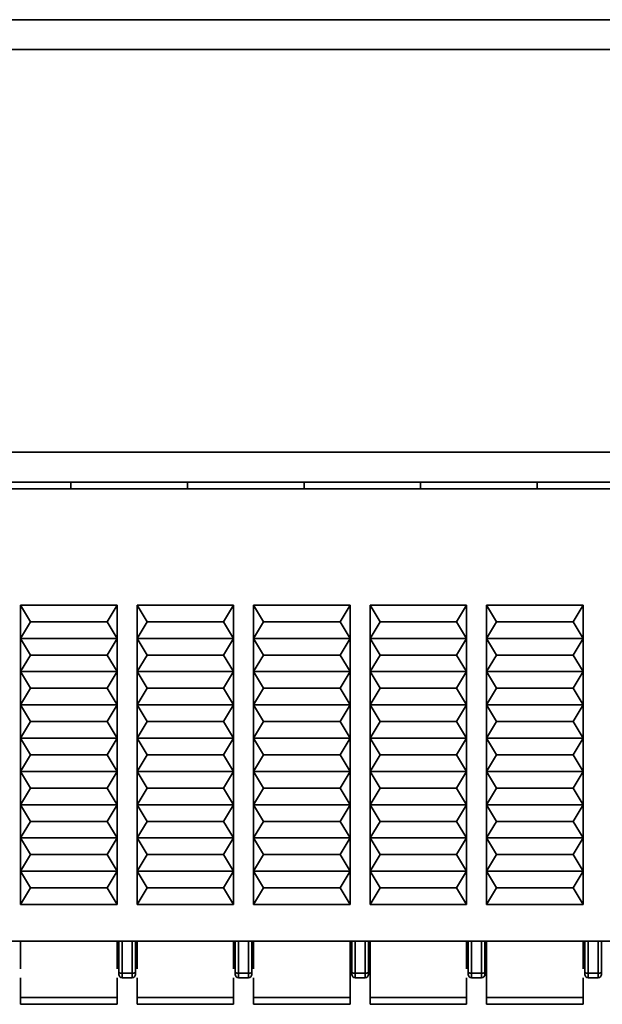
# Model space of a CAD drawing. Header units: millimetres. Extents: x 0 to 420, y 0 to 297.
# Tile 7 of 110: x 146.72 to 155.47, y 94 to 108.8. Entities that reach past the tile are written whole.
import ezdxf

# ---------------------------------------------------------------- set-up
doc = ezdxf.new("R2010")
doc.units = ezdxf.units.MM
doc.linetypes.add('CENTERX2', pattern=[20.32, 12.7, -2.54, 2.54, -2.54])

msp = doc.modelspace()

# ---------------------------------------------------------------- linework, layer by layer
at = {"color": 7, "linetype": 'Continuous', "lineweight": 35}
for p, q in [((140.7787, 108.8027), (164.0787, 108.8027)), ((164.1287, 108.3527), (140.7287, 108.3527)), ((91.6286, 102.3027), (213.2287, 102.3027)), ((213.2287, 101.8527), (91.6286, 101.8527)), ((147.486, 101.8527), (147.486, 101.7527)), ((149.2361, 101.8527), (149.2361, 101.7527)), ((150.9861, 101.8527), (150.9861, 101.7527)), ((152.7361, 101.8527), (152.7361, 101.7527)), ((154.4861, 101.8527), (154.4861, 101.7527)), ((143.0714, 101.7527), (156.9036, 101.7527)), ((146.7286, 99.5027), (146.7286, 100.0027)), ((146.8786, 99.7527), (146.7286, 100.0027)), ((146.7286, 100.0027), (148.1786, 100.0027)), ((148.1786, 100.0027), (148.0286, 99.7527)), ((148.1786, 100.0027), (148.1786, 99.5027)), ((148.6286, 99.7527), (148.4786, 100.0027)), ((148.4786, 100.0027), (149.9286, 100.0027)), ((148.4786, 99.5027), (148.4786, 100.0027)), ((149.9286, 100.0027), (149.7786, 99.7527)), ((149.9286, 100.0027), (149.9286, 99.5027)), ((150.3786, 99.7527), (150.2286, 100.0027)), ((150.2286, 100.0027), (151.6786, 100.0027)), ((150.2286, 99.5027), (150.2286, 100.0027)), ((151.6786, 100.0027), (151.5286, 99.7527)), ((151.6786, 100.0027), (151.6786, 99.5027)), ((152.1286, 99.7527), (151.9786, 100.0027)), ((151.9786, 100.0027), (153.4286, 100.0027)), ((151.9786, 99.5027), (151.9786, 100.0027)), ((153.4286, 100.0027), (153.2786, 99.7527)), ((153.4286, 100.0027), (153.4286, 99.5027)), ((153.8786, 99.7527), (153.7286, 100.0027)), ((153.7286, 100.0027), (155.1786, 100.0027)), ((153.7286, 99.5027), (153.7286, 100.0027)), ((155.1786, 100.0027), (155.0286, 99.7527)), ((155.1786, 100.0027), (155.1786, 99.5027)), ((146.7286, 99.5027), (146.8786, 99.7527)), ((148.0286, 99.7527), (146.8786, 99.7527)), ((148.0286, 99.7527), (148.1786, 99.5027)), ((148.4786, 99.5027), (148.6286, 99.7527)), ((149.7786, 99.7527), (148.6286, 99.7527)), ((149.7786, 99.7527), (149.9286, 99.5027)), ((150.2286, 99.5027), (150.3786, 99.7527)), ((151.5286, 99.7527), (150.3786, 99.7527)), ((151.5286, 99.7527), (151.6786, 99.5027)), ((151.9786, 99.5027), (152.1286, 99.7527)), ((153.2786, 99.7527), (152.1286, 99.7527)), ((153.2786, 99.7527), (153.4286, 99.5027)), ((153.7286, 99.5027), (153.8786, 99.7527)), ((155.0286, 99.7527), (153.8786, 99.7527)), ((155.0286, 99.7527), (155.1786, 99.5027)), ((146.7286, 99.5027), (148.1786, 99.5027)), ((146.8786, 99.2527), (146.7286, 99.5027)), ((146.7286, 99.0027), (146.7286, 99.5027)), ((148.1786, 99.5027), (148.0286, 99.2527)), ((148.1786, 99.5027), (148.1786, 99.0027)), ((149.9286, 99.5027), (148.4786, 99.5027)), ((148.6286, 99.2527), (148.4786, 99.5027)), ((148.4786, 99.0027), (148.4786, 99.5027)), ((149.9286, 99.5027), (149.7786, 99.2527)), ((149.9286, 99.5027), (149.9286, 99.0027)), ((151.6786, 99.5027), (150.2286, 99.5027)), ((150.2286, 99.0027), (150.2286, 99.5027)), ((150.3786, 99.2527), (150.2286, 99.5027)), ((151.6786, 99.5027), (151.5286, 99.2527)), ((151.6786, 99.5027), (151.6786, 99.0027)), ((152.1286, 99.2527), (151.9786, 99.5027)), ((153.4286, 99.5027), (151.9786, 99.5027)), ((151.9786, 99.0027), (151.9786, 99.5027)), ((153.4286, 99.5027), (153.2786, 99.2527)), ((153.4286, 99.5027), (153.4286, 99.0027)), ((155.1786, 99.5027), (153.7286, 99.5027)), ((153.8786, 99.2527), (153.7286, 99.5027)), ((153.7286, 99.0027), (153.7286, 99.5027)), ((155.1786, 99.5027), (155.0286, 99.2527)), ((155.1786, 99.5027), (155.1786, 99.0027)), ((146.7286, 99.0027), (146.8786, 99.2527)), ((146.8786, 99.2527), (148.0286, 99.2527)), ((148.0286, 99.2527), (148.1786, 99.0027)), ((148.4786, 99.0027), (148.6286, 99.2527)), ((149.7786, 99.2527), (148.6286, 99.2527)), ((149.7786, 99.2527), (149.9286, 99.0027)), ((150.2286, 99.0027), (150.3786, 99.2527)), ((151.5286, 99.2527), (150.3786, 99.2527)), ((151.5286, 99.2527), (151.6786, 99.0027)), ((151.9786, 99.0027), (152.1286, 99.2527)), ((153.2786, 99.2527), (152.1286, 99.2527)), ((153.2786, 99.2527), (153.4286, 99.0027)), ((153.7286, 99.0027), (153.8786, 99.2527)), ((155.0286, 99.2527), (153.8786, 99.2527)), ((155.0286, 99.2527), (155.1786, 99.0027)), ((148.1786, 99.0027), (146.7286, 99.0027)), ((146.7286, 98.5027), (146.7286, 99.0027)), ((146.8786, 98.7527), (146.7286, 99.0027)), ((148.1786, 99.0027), (148.0286, 98.7527)), ((148.1786, 99.0027), (148.1786, 98.5027)), ((148.6286, 98.7527), (148.4786, 99.0027)), ((149.9286, 99.0027), (148.4786, 99.0027)), ((148.4786, 98.5027), (148.4786, 99.0027)), ((149.9286, 99.0027), (149.7786, 98.7527)), ((149.9286, 99.0027), (149.9286, 98.5027)), ((150.2286, 98.5027), (150.2286, 99.0027)), ((150.3786, 98.7527), (150.2286, 99.0027)), ((151.6786, 99.0027), (150.2286, 99.0027)), ((151.6786, 99.0027), (151.5286, 98.7527)), ((151.6786, 99.0027), (151.6786, 98.5027)), ((151.9786, 98.5027), (151.9786, 99.0027)), ((152.1286, 98.7527), (151.9786, 99.0027)), ((153.4286, 99.0027), (151.9786, 99.0027)), ((153.4286, 99.0027), (153.2786, 98.7527)), ((153.4286, 99.0027), (153.4286, 98.5027)), ((153.8786, 98.7527), (153.7286, 99.0027)), ((155.1786, 99.0027), (153.7286, 99.0027)), ((153.7286, 98.5027), (153.7286, 99.0027)), ((155.1786, 99.0027), (155.0286, 98.7527)), ((155.1786, 99.0027), (155.1786, 98.5027)), ((146.7286, 98.5027), (146.8786, 98.7527)), ((148.0286, 98.7527), (146.8786, 98.7527)), ((148.0286, 98.7527), (148.1786, 98.5027)), ((148.4786, 98.5027), (148.6286, 98.7527)), ((149.7786, 98.7527), (148.6286, 98.7527)), ((149.7786, 98.7527), (149.9286, 98.5027)), ((150.2286, 98.5027), (150.3786, 98.7527)), ((151.5286, 98.7527), (150.3786, 98.7527)), ((151.5286, 98.7527), (151.6786, 98.5027)), ((151.9786, 98.5027), (152.1286, 98.7527)), ((153.2786, 98.7527), (152.1286, 98.7527)), ((153.2786, 98.7527), (153.4286, 98.5027)), ((153.7286, 98.5027), (153.8786, 98.7527)), ((155.0286, 98.7527), (153.8786, 98.7527)), ((155.0286, 98.7527), (155.1786, 98.5027)), ((146.8786, 98.2527), (146.7286, 98.5027)), ((148.1786, 98.5027), (146.7286, 98.5027)), ((146.7286, 98.0027), (146.7286, 98.5027)), ((148.1786, 98.5027), (148.0286, 98.2527)), ((148.1786, 98.5027), (148.1786, 98.0027)), ((148.4786, 98.0027), (148.4786, 98.5027)), ((148.6286, 98.2527), (148.4786, 98.5027)), ((149.9286, 98.5027), (148.4786, 98.5027)), ((149.9286, 98.5027), (149.7786, 98.2527)), ((149.9286, 98.5027), (149.9286, 98.0027)), ((150.3786, 98.2527), (150.2286, 98.5027)), ((151.6786, 98.5027), (150.2286, 98.5027)), ((150.2286, 98.0027), (150.2286, 98.5027)), ((151.6786, 98.5027), (151.5286, 98.2527)), ((151.6786, 98.5027), (151.6786, 98.0027)), ((152.1286, 98.2527), (151.9786, 98.5027)), ((153.4286, 98.5027), (151.9786, 98.5027)), ((151.9786, 98.0027), (151.9786, 98.5027)), ((153.4286, 98.5027), (153.2786, 98.2527)), ((153.4286, 98.5027), (153.4286, 98.0027)), ((153.8786, 98.2527), (153.7286, 98.5027)), ((155.1786, 98.5027), (153.7286, 98.5027)), ((153.7286, 98.0027), (153.7286, 98.5027)), ((155.1786, 98.5027), (155.0286, 98.2527)), ((155.1786, 98.5027), (155.1786, 98.0027)), ((146.7286, 98.0027), (146.8786, 98.2527)), ((148.0286, 98.2527), (146.8786, 98.2527)), ((148.0286, 98.2527), (148.1786, 98.0027)), ((148.4786, 98.0027), (148.6286, 98.2527)), ((149.7786, 98.2527), (148.6286, 98.2527)), ((149.7786, 98.2527), (149.9286, 98.0027)), ((150.2286, 98.0027), (150.3786, 98.2527)), ((151.5286, 98.2527), (150.3786, 98.2527)), ((151.5286, 98.2527), (151.6786, 98.0027)), ((151.9786, 98.0027), (152.1286, 98.2527)), ((153.2786, 98.2527), (152.1286, 98.2527)), ((153.2786, 98.2527), (153.4286, 98.0027)), ((153.7286, 98.0027), (153.8786, 98.2527)), ((155.0286, 98.2527), (153.8786, 98.2527)), ((155.0286, 98.2527), (155.1786, 98.0027)), ((146.8786, 97.7527), (146.7286, 98.0027)), ((148.1786, 98.0027), (146.7286, 98.0027)), ((146.7286, 97.5027), (146.7286, 98.0027)), ((148.1786, 98.0027), (148.0286, 97.7527)), ((148.1786, 98.0027), (148.1786, 97.5027)), ((148.4786, 97.5027), (148.4786, 98.0027)), ((148.6286, 97.7527), (148.4786, 98.0027)), ((149.9286, 98.0027), (148.4786, 98.0027)), ((149.9286, 98.0027), (149.7786, 97.7527)), ((149.9286, 98.0027), (149.9286, 97.5027)), ((150.2286, 97.5027), (150.2286, 98.0027)), ((150.3786, 97.7527), (150.2286, 98.0027)), ((151.6786, 98.0027), (150.2286, 98.0027)), ((151.6786, 98.0027), (151.5286, 97.7527)), ((151.6786, 98.0027), (151.6786, 97.5027)), ((151.9786, 97.5027), (151.9786, 98.0027)), ((152.1286, 97.7527), (151.9786, 98.0027)), ((153.4286, 98.0027), (151.9786, 98.0027)), ((153.4286, 98.0027), (153.2786, 97.7527)), ((153.4286, 98.0027), (153.4286, 97.5027)), ((153.8786, 97.7527), (153.7286, 98.0027)), ((155.1786, 98.0027), (153.7286, 98.0027)), ((153.7286, 97.5027), (153.7286, 98.0027)), ((155.1786, 98.0027), (155.0286, 97.7527)), ((155.1786, 98.0027), (155.1786, 97.5027)), ((146.7286, 97.5027), (146.8786, 97.7527)), ((148.0286, 97.7527), (146.8786, 97.7527)), ((148.0286, 97.7527), (148.1786, 97.5027)), ((148.4786, 97.5027), (148.6286, 97.7527)), ((149.7786, 97.7527), (148.6286, 97.7527)), ((149.7786, 97.7527), (149.9286, 97.5027)), ((150.2286, 97.5027), (150.3786, 97.7527)), ((151.5286, 97.7527), (150.3786, 97.7527)), ((151.5286, 97.7527), (151.6786, 97.5027)), ((151.9786, 97.5027), (152.1286, 97.7527)), ((153.2786, 97.7527), (152.1286, 97.7527)), ((153.2786, 97.7527), (153.4286, 97.5027)), ((153.7286, 97.5027), (153.8786, 97.7527)), ((155.0286, 97.7527), (153.8786, 97.7527)), ((155.0286, 97.7527), (155.1786, 97.5027)), ((146.7286, 97.0027), (146.7286, 97.5027)), ((146.8786, 97.2527), (146.7286, 97.5027)), ((148.1786, 97.5027), (146.7286, 97.5027)), ((148.1786, 97.5027), (148.0286, 97.2527)), ((148.1786, 97.5027), (148.1786, 97.0027)), ((148.6286, 97.2527), (148.4786, 97.5027)), ((149.9286, 97.5027), (148.4786, 97.5027)), ((148.4786, 97.0027), (148.4786, 97.5027)), ((149.9286, 97.5027), (149.7786, 97.2527)), ((149.9286, 97.5027), (149.9286, 97.0027)), ((150.2286, 97.0027), (150.2286, 97.5027)), ((150.3786, 97.2527), (150.2286, 97.5027)), ((151.6786, 97.5027), (150.2286, 97.5027)), ((151.6786, 97.5027), (151.5286, 97.2527)), ((151.6786, 97.5027), (151.6786, 97.0027)), ((151.9786, 97.0027), (151.9786, 97.5027)), ((152.1286, 97.2527), (151.9786, 97.5027)), ((153.4286, 97.5027), (151.9786, 97.5027)), ((153.4286, 97.5027), (153.2786, 97.2527)), ((153.4286, 97.5027), (153.4286, 97.0027)), ((153.8786, 97.2527), (153.7286, 97.5027)), ((155.1786, 97.5027), (153.7286, 97.5027)), ((153.7286, 97.0027), (153.7286, 97.5027)), ((155.1786, 97.5027), (155.0286, 97.2527)), ((155.1786, 97.5027), (155.1786, 97.0027)), ((146.7286, 97.0027), (146.8786, 97.2527)), ((148.0286, 97.2527), (146.8786, 97.2527)), ((148.0286, 97.2527), (148.1786, 97.0027)), ((148.4786, 97.0027), (148.6286, 97.2527)), ((149.7786, 97.2527), (148.6286, 97.2527)), ((149.7786, 97.2527), (149.9286, 97.0027)), ((150.2286, 97.0027), (150.3786, 97.2527)), ((151.5286, 97.2527), (150.3786, 97.2527)), ((151.5286, 97.2527), (151.6786, 97.0027)), ((151.9786, 97.0027), (152.1286, 97.2527)), ((153.2786, 97.2527), (152.1286, 97.2527)), ((153.2786, 97.2527), (153.4286, 97.0027)), ((153.7286, 97.0027), (153.8786, 97.2527)), ((155.0286, 97.2527), (153.8786, 97.2527)), ((155.0286, 97.2527), (155.1786, 97.0027)), ((146.7286, 96.5027), (146.7286, 97.0027)), ((146.8786, 96.7527), (146.7286, 97.0027)), ((148.1786, 97.0027), (146.7286, 97.0027)), ((148.1786, 97.0027), (148.0286, 96.7527)), ((148.1786, 97.0027), (148.1786, 96.5027)), ((148.4786, 96.5027), (148.4786, 97.0027)), ((148.6286, 96.7527), (148.4786, 97.0027)), ((149.9286, 97.0027), (148.4786, 97.0027)), ((149.9286, 97.0027), (149.7786, 96.7527)), ((149.9286, 97.0027), (149.9286, 96.5027)), ((150.2286, 96.5027), (150.2286, 97.0027)), ((150.3786, 96.7527), (150.2286, 97.0027)), ((151.6786, 97.0027), (150.2286, 97.0027)), ((151.6786, 97.0027), (151.5286, 96.7527)), ((151.6786, 97.0027), (151.6786, 96.5027)), ((151.9786, 96.5027), (151.9786, 97.0027)), ((152.1286, 96.7527), (151.9786, 97.0027)), ((153.4286, 97.0027), (151.9786, 97.0027)), ((153.4286, 97.0027), (153.2786, 96.7527)), ((153.4286, 97.0027), (153.4286, 96.5027)), ((153.7286, 96.5027), (153.7286, 97.0027)), ((153.8786, 96.7527), (153.7286, 97.0027)), ((155.1786, 97.0027), (153.7286, 97.0027)), ((155.1786, 97.0027), (155.0286, 96.7527)), ((155.1786, 97.0027), (155.1786, 96.5027)), ((146.7286, 96.5027), (146.8786, 96.7527)), ((148.0286, 96.7527), (146.8786, 96.7527)), ((148.0286, 96.7527), (148.1786, 96.5027)), ((148.4786, 96.5027), (148.6286, 96.7527)), ((149.7786, 96.7527), (148.6286, 96.7527)), ((149.7786, 96.7527), (149.9286, 96.5027)), ((150.2286, 96.5027), (150.3786, 96.7527)), ((151.5286, 96.7527), (150.3786, 96.7527)), ((151.5286, 96.7527), (151.6786, 96.5027)), ((151.9786, 96.5027), (152.1286, 96.7527)), ((153.2786, 96.7527), (152.1286, 96.7527)), ((153.2786, 96.7527), (153.4286, 96.5027)), ((153.7286, 96.5027), (153.8786, 96.7527)), ((155.0286, 96.7527), (153.8786, 96.7527)), ((155.0286, 96.7527), (155.1786, 96.5027)), ((146.7286, 96.0027), (146.7286, 96.5027)), ((146.8786, 96.2527), (146.7286, 96.5027)), ((148.1786, 96.5027), (146.7286, 96.5027)), ((148.1786, 96.5027), (148.0286, 96.2527)), ((148.1786, 96.5027), (148.1786, 96.0027)), ((148.4786, 96.0027), (148.4786, 96.5027)), ((148.6286, 96.2527), (148.4786, 96.5027)), ((149.9286, 96.5027), (148.4786, 96.5027)), ((149.9286, 96.5027), (149.7786, 96.2527)), ((149.9286, 96.5027), (149.9286, 96.0027)), ((150.2286, 96.0027), (150.2286, 96.5027)), ((150.3786, 96.2527), (150.2286, 96.5027)), ((151.6786, 96.5027), (150.2286, 96.5027)), ((151.6786, 96.5027), (151.5286, 96.2527)), ((151.6786, 96.5027), (151.6786, 96.0027)), ((151.9786, 96.0027), (151.9786, 96.5027)), ((152.1286, 96.2527), (151.9786, 96.5027)), ((153.4286, 96.5027), (151.9786, 96.5027)), ((153.4286, 96.5027), (153.2786, 96.2527)), ((153.4286, 96.5027), (153.4286, 96.0027)), ((153.7286, 96.0027), (153.7286, 96.5027)), ((153.8786, 96.2527), (153.7286, 96.5027)), ((155.1786, 96.5027), (153.7286, 96.5027)), ((155.1786, 96.5027), (155.0286, 96.2527)), ((155.1786, 96.5027), (155.1786, 96.0027)), ((146.7286, 96.0027), (146.8786, 96.2527)), ((148.0286, 96.2527), (146.8786, 96.2527)), ((148.0286, 96.2527), (148.1786, 96.0027)), ((148.4786, 96.0027), (148.6286, 96.2527)), ((149.7786, 96.2527), (148.6286, 96.2527)), ((149.7786, 96.2527), (149.9286, 96.0027)), ((150.2286, 96.0027), (150.3786, 96.2527)), ((151.5286, 96.2527), (150.3786, 96.2527)), ((151.5286, 96.2527), (151.6786, 96.0027)), ((151.9786, 96.0027), (152.1286, 96.2527)), ((153.2786, 96.2527), (152.1286, 96.2527)), ((153.2786, 96.2527), (153.4286, 96.0027)), ((153.7286, 96.0027), (153.8786, 96.2527)), ((155.0286, 96.2527), (153.8786, 96.2527)), ((155.0286, 96.2527), (155.1786, 96.0027)), ((148.1786, 96.0027), (146.7286, 96.0027)), ((146.7286, 95.5027), (146.7286, 96.0027)), ((146.8786, 95.7527), (146.7286, 96.0027)), ((148.1786, 96.0027), (148.0286, 95.7527)), ((148.1786, 96.0027), (148.1786, 95.5027)), ((149.9286, 96.0027), (148.4786, 96.0027)), ((148.6286, 95.7527), (148.4786, 96.0027)), ((148.4786, 95.5027), (148.4786, 96.0027)), ((149.9286, 96.0027), (149.7786, 95.7527)), ((149.9286, 96.0027), (149.9286, 95.5027)), ((151.6786, 96.0027), (150.2286, 96.0027)), ((150.2286, 95.5027), (150.2286, 96.0027)), ((150.3786, 95.7527), (150.2286, 96.0027)), ((151.6786, 96.0027), (151.5286, 95.7527)), ((151.6786, 96.0027), (151.6786, 95.5027)), ((153.4286, 96.0027), (151.9786, 96.0027)), ((151.9786, 95.5027), (151.9786, 96.0027)), ((152.1286, 95.7527), (151.9786, 96.0027)), ((153.4286, 96.0027), (153.2786, 95.7527)), ((153.4286, 96.0027), (153.4286, 95.5027)), ((155.1786, 96.0027), (153.7286, 96.0027)), ((153.7286, 95.5027), (153.7286, 96.0027)), ((153.8786, 95.7527), (153.7286, 96.0027)), ((155.1786, 96.0027), (155.0286, 95.7527)), ((155.1786, 96.0027), (155.1786, 95.5027)), ((146.7286, 95.5027), (146.8786, 95.7527)), ((146.8786, 95.7527), (148.0286, 95.7527)), ((148.0286, 95.7527), (148.1786, 95.5027)), ((148.4786, 95.5027), (148.6286, 95.7527)), ((148.6286, 95.7527), (149.7786, 95.7527)), ((149.7786, 95.7527), (149.9286, 95.5027)), ((150.2286, 95.5027), (150.3786, 95.7527)), ((150.3786, 95.7527), (151.5286, 95.7527)), ((151.5286, 95.7527), (151.6786, 95.5027)), ((151.9786, 95.5027), (152.1286, 95.7527)), ((152.1286, 95.7527), (153.2786, 95.7527)), ((153.2786, 95.7527), (153.4286, 95.5027)), ((153.7286, 95.5027), (153.8786, 95.7527)), ((153.8786, 95.7527), (155.0286, 95.7527)), ((155.0286, 95.7527), (155.1786, 95.5027)), ((148.1786, 95.5027), (146.7286, 95.5027)), ((149.9286, 95.5027), (148.4786, 95.5027)), ((151.6786, 95.5027), (150.2286, 95.5027)), ((153.4286, 95.5027), (151.9786, 95.5027)), ((155.1786, 95.5027), (153.7286, 95.5027)), ((143.0714, 94.9527), (162.5286, 94.9527)), ((146.7286, 94.9527), (146.7286, 94.5383)), ((148.1786, 94.5383), (148.1786, 94.9527)), ((148.2036, 94.9527), (148.2036, 94.4856)), ((148.2536, 94.9527), (148.2536, 94.4685)), ((148.4036, 94.9527), (148.4036, 94.4685)), ((148.4536, 94.4856), (148.4536, 94.9527)), ((148.4786, 94.9527), (148.4786, 94.5383)), ((149.9286, 94.5383), (149.9286, 94.9527)), ((149.9536, 94.9527), (149.9536, 94.4856)), ((150.0036, 94.9527), (150.0036, 94.4685)), ((150.1536, 94.4685), (150.1536, 94.9527)), ((150.2036, 94.4856), (150.2036, 94.9527)), ((150.2286, 94.9527), (150.2286, 94.5383)), ((151.6786, 94.1027), (151.6786, 94.9527)), ((151.7036, 94.9527), (151.7036, 94.4856)), ((151.7536, 94.9527), (151.7536, 94.4685)), ((151.9036, 94.9527), (151.9036, 94.4685)), ((151.9536, 94.4856), (151.9536, 94.9527)), ((151.9786, 94.9527), (151.9786, 94.1027)), ((153.4286, 94.5383), (153.4286, 94.9527)), ((153.4536, 94.9527), (153.4536, 94.4856)), ((153.5036, 94.9527), (153.5036, 94.4685)), ((153.6536, 94.9527), (153.6536, 94.4685)), ((153.7036, 94.4856), (153.7036, 94.9527)), ((153.7286, 94.1027), (153.7286, 94.9527)), ((155.1786, 94.5383), (155.1786, 94.9527)), ((155.2036, 94.9527), (155.2036, 94.4856)), ((155.2536, 94.9527), (155.2536, 94.4685)), ((155.4036, 94.9527), (155.4036, 94.4685)), ((155.4536, 94.4856), (155.4536, 94.9527)), ((148.2536, 94.4685), (148.4036, 94.4685)), ((148.2536, 94.4685), (148.2536, 94.4027)), ((148.4036, 94.4685), (148.4036, 94.4027)), ((150.0036, 94.4685), (150.1536, 94.4685)), ((150.0036, 94.4685), (150.0036, 94.4027)), ((150.1536, 94.4027), (150.1536, 94.4685)), ((151.7536, 94.4685), (151.9036, 94.4685)), ((151.7536, 94.4685), (151.7536, 94.4027)), ((151.9036, 94.4685), (151.9036, 94.4027)), ((153.5036, 94.4685), (153.6536, 94.4685)), ((153.5036, 94.4027), (153.5036, 94.4685)), ((153.6536, 94.4685), (153.6536, 94.4027)), ((155.2536, 94.4685), (155.4036, 94.4685)), ((155.2536, 94.4685), (155.2536, 94.4027)), ((155.4036, 94.4685), (155.4036, 94.4027)), ((146.7286, 94.4), (146.7286, 94.1027)), ((148.1786, 94.1027), (148.1786, 94.4)), ((148.2536, 94.4027), (148.4036, 94.4027)), ((148.4786, 94.4), (148.4786, 94.1027)), ((149.9286, 94.1027), (149.9286, 94.4)), ((150.0036, 94.4027), (150.1536, 94.4027)), ((150.2286, 94.4), (150.2286, 94.1027)), ((151.7536, 94.4027), (151.9036, 94.4027)), ((153.4286, 94.1027), (153.4286, 94.4)), ((153.5036, 94.4027), (153.6536, 94.4027)), ((155.1786, 94.1027), (155.1786, 94.4)), ((155.2536, 94.4027), (155.4036, 94.4027)), ((146.7286, 94.1027), (148.1786, 94.1027)), ((146.7286, 94.0027), (146.7286, 94.1027)), ((146.7286, 94.0027), (148.1786, 94.0027)), ((148.1786, 94.0027), (148.1786, 94.1027)), ((148.4786, 94.1027), (149.9286, 94.1027)), ((148.4786, 94.0027), (148.4786, 94.1027)), ((148.4786, 94.0027), (149.9286, 94.0027)), ((149.9286, 94.0027), (149.9286, 94.1027)), ((150.2286, 94.1027), (151.6786, 94.1027)), ((150.2286, 94.0027), (150.2286, 94.1027)), ((150.2286, 94.0027), (151.6786, 94.0027)), ((151.6786, 94.0027), (151.6786, 94.1027)), ((151.9786, 94.1027), (153.4286, 94.1027)), ((151.9786, 94.0027), (151.9786, 94.1027)), ((151.9786, 94.0027), (153.4286, 94.0027)), ((153.4286, 94.0027), (153.4286, 94.1027)), ((153.7286, 94.1027), (155.1786, 94.1027)), ((153.7286, 94.0027), (153.7286, 94.1027)), ((153.7286, 94.0027), (155.1786, 94.0027)), ((155.1786, 94.0027), (155.1786, 94.1027))]:
    msp.add_line(p, q, dxfattribs=at)
at = {"color": 7, "linetype": 'CENTERX2'}
msp.add_line((91.1786, 101.8527), (176.1786, 101.8527), dxfattribs=at)
at = {"color": 7, "linetype": 'Continuous', "lineweight": 35, "flags": 128}
for points in [[(148.2036, 94.4856), (148.2046, 94.4822), (148.2075, 94.479), (148.2121, 94.4761), (148.2183, 94.4735), (148.2259, 94.4714), (148.2345, 94.4698), (148.2439, 94.4688), (148.2536, 94.4685)], [(148.4036, 94.4685), (148.4134, 94.4688), (148.4228, 94.4698), (148.4314, 94.4714), (148.439, 94.4735), (148.4452, 94.4761), (148.4498, 94.479), (148.4527, 94.4822), (148.4536, 94.4856)], [(149.9536, 94.4856), (149.9546, 94.4822), (149.9575, 94.479), (149.9621, 94.4761), (149.9683, 94.4735), (149.9759, 94.4714), (149.9845, 94.4698), (149.9939, 94.4688), (150.0036, 94.4685)], [(150.1536, 94.4685), (150.1634, 94.4688), (150.1728, 94.4698), (150.1814, 94.4714), (150.189, 94.4735), (150.1952, 94.4761), (150.1998, 94.479), (150.2027, 94.4822), (150.2036, 94.4856)], [(151.7036, 94.4856), (151.7046, 94.4822), (151.7075, 94.479), (151.7121, 94.4761), (151.7183, 94.4735), (151.7259, 94.4714), (151.7345, 94.4698), (151.7439, 94.4688), (151.7536, 94.4685)], [(151.9036, 94.4685), (151.9134, 94.4688), (151.9228, 94.4698), (151.9314, 94.4714), (151.939, 94.4735), (151.9452, 94.4761), (151.9498, 94.479), (151.9527, 94.4822), (151.9536, 94.4856)], [(153.4536, 94.4856), (153.4546, 94.4822), (153.4575, 94.479), (153.4621, 94.4761), (153.4683, 94.4735), (153.4759, 94.4714), (153.4845, 94.4698), (153.4939, 94.4688), (153.5036, 94.4685)], [(153.6536, 94.4685), (153.6634, 94.4688), (153.6728, 94.4698), (153.6814, 94.4714), (153.689, 94.4735), (153.6952, 94.4761), (153.6998, 94.479), (153.7027, 94.4822), (153.7036, 94.4856)], [(155.2036, 94.4856), (155.2046, 94.4822), (155.2075, 94.479), (155.2121, 94.4761), (155.2183, 94.4735), (155.2259, 94.4714), (155.2345, 94.4698), (155.2439, 94.4688), (155.2536, 94.4685)], [(155.4036, 94.4685), (155.4134, 94.4688), (155.4228, 94.4698), (155.4314, 94.4714), (155.439, 94.4735), (155.4452, 94.4761), (155.4498, 94.479), (155.4527, 94.4822), (155.4536, 94.4856)]]:
    msp.add_lwpolyline(points, dxfattribs=at)
at = {"color": 7, "linetype": 'Continuous', "lineweight": 35}
for centre, start, end in [((148.2536, 94.4527), 180, 270), ((148.4036, 94.4527), 270, 360), ((150.0036, 94.4527), 180, 270), ((150.1536, 94.4527), 270, 360), ((151.7536, 94.4527), 180, 270), ((151.9036, 94.4527), 270, 360), ((153.5036, 94.4527), 180, 270), ((153.6536, 94.4527), 270, 360), ((155.2536, 94.4527), 180, 270), ((155.4036, 94.4527), 270, 360)]:
    msp.add_arc(centre, 0.05, start, end, dxfattribs=at)
for points, knots in [([(148.2036, 94.4856), (148.2036, 94.481), (148.2036, 94.4717), (148.2036, 94.4612), (148.2036, 94.4539), (148.2036, 94.4531), (148.2036, 94.4527)], [0, 0, 0, 0, 0.2485887, 0.4999945, 0.7488095, 1, 1, 1, 1]), ([(148.4536, 94.4527), (148.4536, 94.4531), (148.4536, 94.454), (148.4536, 94.4612), (148.4536, 94.4716), (148.4536, 94.4809), (148.4536, 94.4856)], [0, 0, 0, 0, 0.2482103, 0.4997235, 0.7484319, 1, 1, 1, 1]), ([(149.9536, 94.4856), (149.9536, 94.481), (149.9536, 94.4717), (149.9536, 94.4612), (149.9536, 94.4539), (149.9536, 94.4531), (149.9536, 94.4527)], [0, 0, 0, 0, 0.2485887, 0.4999945, 0.7488095, 1, 1, 1, 1]), ([(150.2036, 94.4527), (150.2036, 94.4531), (150.2036, 94.454), (150.2036, 94.4612), (150.2036, 94.4716), (150.2036, 94.4809), (150.2036, 94.4856)], [0, 0, 0, 0, 0.2482103, 0.4997235, 0.7484319, 1, 1, 1, 1]), ([(151.7036, 94.4856), (151.7036, 94.481), (151.7036, 94.4717), (151.7036, 94.4612), (151.7036, 94.4539), (151.7036, 94.4531), (151.7036, 94.4527)], [0, 0, 0, 0, 0.2485887, 0.4999945, 0.7488095, 1, 1, 1, 1]), ([(151.9536, 94.4527), (151.9536, 94.4531), (151.9536, 94.454), (151.9536, 94.4612), (151.9536, 94.4716), (151.9536, 94.4809), (151.9536, 94.4856)], [0, 0, 0, 0, 0.2482103, 0.4997235, 0.7484319, 1, 1, 1, 1]), ([(153.4536, 94.4856), (153.4536, 94.481), (153.4536, 94.4717), (153.4536, 94.4612), (153.4536, 94.4539), (153.4536, 94.4531), (153.4536, 94.4527)], [0, 0, 0, 0, 0.2485887, 0.4999945, 0.7488095, 1, 1, 1, 1]), ([(153.7036, 94.4527), (153.7036, 94.4531), (153.7036, 94.454), (153.7036, 94.4612), (153.7036, 94.4716), (153.7036, 94.4809), (153.7036, 94.4856)], [0, 0, 0, 0, 0.2482103, 0.4997235, 0.7484319, 1, 1, 1, 1]), ([(155.2036, 94.4856), (155.2036, 94.481), (155.2036, 94.4717), (155.2036, 94.4612), (155.2036, 94.4539), (155.2036, 94.4531), (155.2036, 94.4527)], [0, 0, 0, 0, 0.2485887, 0.4999945, 0.7488095, 1, 1, 1, 1]), ([(155.4536, 94.4527), (155.4536, 94.4531), (155.4536, 94.454), (155.4536, 94.4612), (155.4536, 94.4716), (155.4536, 94.4809), (155.4536, 94.4856)], [0, 0, 0, 0, 0.2482103, 0.4997235, 0.7484319, 1, 1, 1, 1])]:
    msp.add_open_spline(points, degree=3, knots=knots, dxfattribs=at)

doc.saveas('drawing.dxf')
